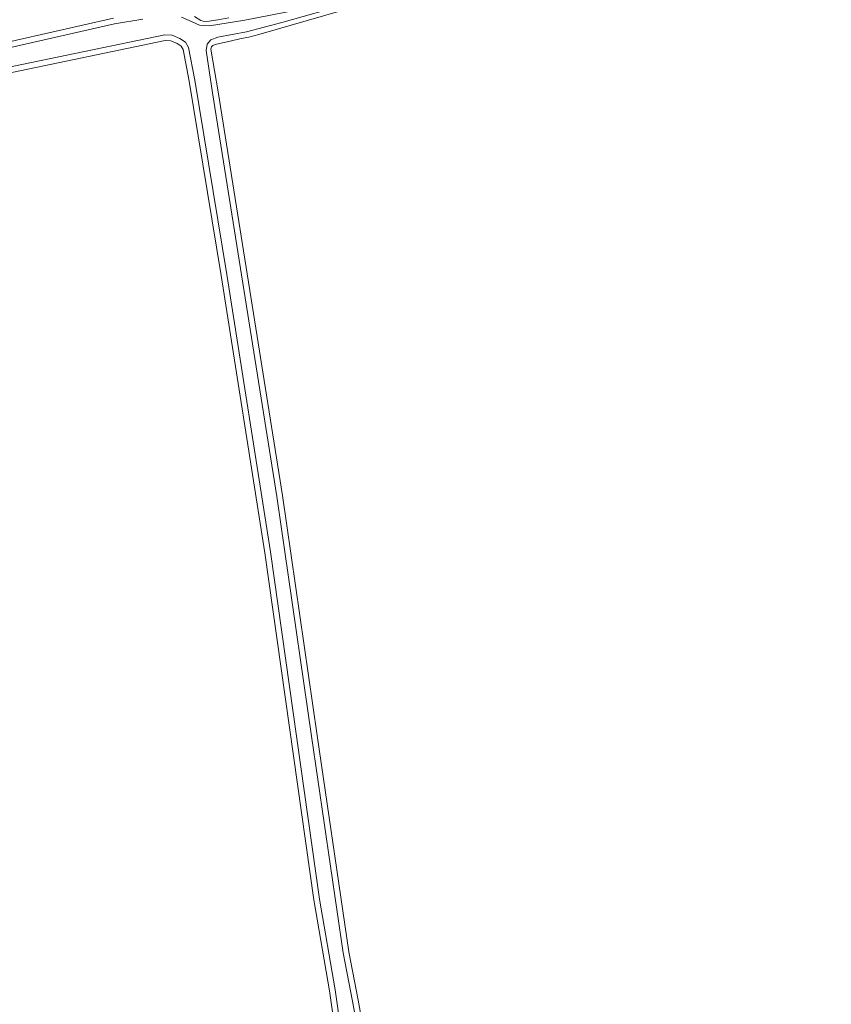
# Model space of a CAD drawing. Header units: metres. Extents: x 229229 to 231729, y 593167 to 595667.
# Tile 143 of 256: x 230986 to 231127, y 593437 to 593608. Entities that reach past the tile are written whole.
import ezdxf

# ---------------------------------------------------------------- set-up
doc = ezdxf.new("R2010")
doc.units = ezdxf.units.M
for name, color, linetype, lineweight in [('B-WE-GR-BOUWLAND-GV', 80, 'Continuous', 13), ('B-WE-GR-GRAS-GV', 60, 'Continuous', 13), ('B-WE-GR-GROENVOORZIENING-GV', 80, 'Continuous', 18), ('B-WE-OG-WATER-GV', 130, 'Continuous', 18), ('B-WE-OG-WATER_SLOOT-GV', 120, 'Continuous', 18)]:
    doc.layers.add(name, color=color, linetype=linetype, lineweight=lineweight)

msp = doc.modelspace()

# ---------------------------------------------------------------- linework, layer by layer
at = {"layer": 'B-WE-GR-BOUWLAND-GV'}
msp.add_lwpolyline([(231127.992, 593636.765), (231125.138, 593636.037), (231105.05, 593629.403), (231083.558, 593622.477), (231069.963, 593618.172), (231053.508, 593612.962), (231027.553, 593605.404), (231025.817, 593604.974), (231024.504, 593604.736), (231022.813, 593604.332), (231019.978, 593603.712), (231019.554, 593603.501), (231019.362, 593603.276), (231019.241, 593602.872), (231020.472, 593595.469), (231031.7, 593525.25), (231037.702, 593483.525), (231043.248, 593445.863), (231044.845, 593437.492), (231046.766, 593426.881)], dxfattribs=at)
at = {"layer": 'B-WE-GR-GRAS-GV'}
msp.add_lwpolyline([(231042.247, 593422.455), (231039.887, 593439.106), (231037.162, 593454.904), (231028.613, 593515.278), (231020.993, 593563.542), (231015.471, 593597.297), (231014.394, 593602.833), (231014.065, 593603.409), (231013.367, 593603.858), (231012.256, 593604.331), (231011.294, 593604.368), (230983.532, 593598.595)], dxfattribs=at)
at = {"layer": 'B-WE-GR-GROENVOORZIENING-GV'}
for points in [[(230977.347, 593608.678), (230971.101, 593606.532), (230962.992, 593604.471), (230955.903, 593602.769), (230949.933, 593601.802), (230943.945, 593600.871), (230940.818, 593600.036), (230937.817, 593599.093), (230930.821, 593597.241), (230929.713, 593597.045), (230931.603, 593590.002), (230934.194, 593591.039), (230947.008, 593594.512), (230972.206, 593601.293), (230985.42, 593604.456), (231002.294, 593608.261)], [(231016.393, 593608.557), (231017.491, 593607.855), (231017.868, 593607.774), (231018.541, 593607.718), (231020.446, 593608.003), (231022.333, 593608.305)]]:
    msp.add_lwpolyline(points, dxfattribs=at)
at = {"layer": 'B-WE-OG-WATER-GV'}
for points in [[(231045.777, 593426.733), (231043.862, 593437.309), (231042.262, 593445.696), (231036.713, 593483.381), (231030.711, 593525.1), (231019.485, 593595.308), (231018.405, 593602.666), (231018.584, 593603.768), (231019.22, 593604.506), (231020.427, 593604.947), (231025.443, 593605.896), (231031.586, 593607.543), (231043.084, 593610.766), (231052.544, 593613.762), (231065.544, 593617.748), (231077.042, 593621.474), (231121.957, 593636.437), (231126.884, 593638.016), (231129.274, 593638.529)], [(231034.338, 593609.741), (231025.122, 593607.949), (231018.986, 593606.934), (231017.224, 593607.041), (231015.949, 593607.642), (231014.129, 593608.447)], [(231007.415, 593608.112), (231002.487, 593607.279), (230985.646, 593603.482), (230972.452, 593600.324), (230947.269, 593593.547), (230934.512, 593590.089), (230932.272, 593589.193), (230931.547, 593588.062), (230931.909, 593587.123), (230932.656, 593586.696), (230971.494, 593596.545), (230983.306, 593599.569), (231011.211, 593605.372), (231012.478, 593605.324), (231013.837, 593604.745), (231014.812, 593604.118), (231015.344, 593603.186), (231016.456, 593597.473), (231021.98, 593563.701), (231029.602, 593515.426), (231038.15, 593455.059), (231040.875, 593439.261), (231043.241, 593422.566)]]:
    msp.add_lwpolyline(points, dxfattribs=at)
at = {"layer": 'B-WE-OG-WATER_SLOOT-GV'}
for points in [[(231129.274, 593638.529), (231126.884, 593638.016), (231121.957, 593636.437), (231077.042, 593621.474), (231065.544, 593617.748), (231052.544, 593613.762), (231043.084, 593610.766), (231031.586, 593607.543), (231025.443, 593605.896), (231020.427, 593604.947), (231019.22, 593604.506), (231018.584, 593603.768), (231018.405, 593602.666), (231019.485, 593595.308), (231030.711, 593525.1), (231036.713, 593483.381), (231042.262, 593445.696), (231043.862, 593437.309), (231045.777, 593426.733)], [(231046.766, 593426.881), (231044.845, 593437.492), (231043.248, 593445.863), (231037.702, 593483.525), (231031.7, 593525.25), (231020.472, 593595.469), (231019.241, 593602.872), (231019.362, 593603.276), (231019.554, 593603.501), (231019.978, 593603.712), (231022.813, 593604.332), (231024.504, 593604.736), (231025.817, 593604.974), (231027.553, 593605.404), (231053.508, 593612.962), (231069.963, 593618.172), (231083.558, 593622.477), (231105.05, 593629.403), (231125.138, 593636.037), (231127.992, 593636.765)], [(231014.129, 593608.447), (231015.949, 593607.642), (231017.224, 593607.041), (231018.986, 593606.934), (231025.122, 593607.949), (231034.338, 593609.741)], [(231002.294, 593608.261), (230985.42, 593604.456), (230972.206, 593601.293), (230947.008, 593594.512), (230934.194, 593591.039), (230931.603, 593590.002), (230930.431, 593588.175), (230931.104, 593586.431), (230932.51, 593585.627), (230971.741, 593595.576), (230983.532, 593598.595), (231011.294, 593604.368), (231012.256, 593604.331), (231013.367, 593603.858), (231014.065, 593603.409), (231014.394, 593602.833), (231015.471, 593597.297), (231020.993, 593563.542), (231028.613, 593515.278), (231037.162, 593454.904), (231039.887, 593439.106), (231042.247, 593422.455)], [(231043.241, 593422.566), (231040.875, 593439.261), (231038.15, 593455.059), (231029.602, 593515.426), (231021.98, 593563.701), (231016.456, 593597.473), (231015.344, 593603.186), (231014.812, 593604.118), (231013.837, 593604.745), (231012.478, 593605.324), (231011.211, 593605.372), (230983.306, 593599.569), (230971.494, 593596.545), (230932.656, 593586.696), (230931.909, 593587.123), (230931.547, 593588.062), (230932.272, 593589.193), (230934.512, 593590.089), (230947.269, 593593.547), (230972.452, 593600.324), (230985.646, 593603.482), (231002.487, 593607.279), (231007.415, 593608.112)], [(231022.333, 593608.305), (231020.446, 593608.003), (231018.541, 593607.718), (231017.868, 593607.774), (231017.491, 593607.855), (231016.393, 593608.557)]]:
    msp.add_lwpolyline(points, dxfattribs=at)

doc.saveas('drawing.dxf')
